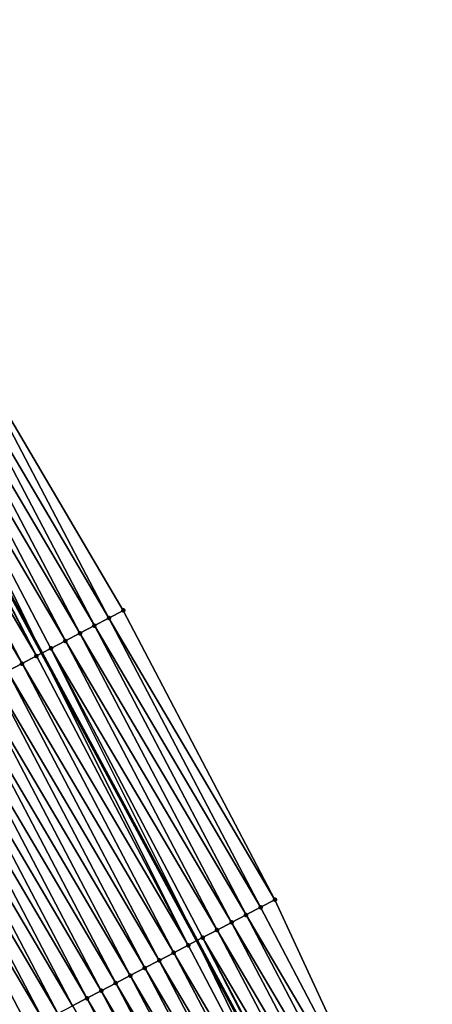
# Model space of a CAD drawing. Header units: feet. Extents: x 2010743 to 2022806, y 818705 to 837694.
# Tile 170 of 256: x 2012510 to 2012535, y 824998 to 825058. Entities that reach past the tile are written whole.
import ezdxf

# ---------------------------------------------------------------- set-up
doc = ezdxf.new("R2010")
doc.units = ezdxf.units.FT
doc.header["$MEASUREMENT"] = 0
doc.layers.add('EP_Travel Lane', color=172, linetype='Continuous', lineweight=53)
doc.layers.add('Road Shots', color=141, linetype='Continuous', lineweight=100)
doc.layers.add('I-77-MM17-21_NB-Surface-Border', color=7, linetype='Continuous')
doc.layers.add('I-77-MM17-21_NB-Surface-TIN', color=7, linetype='Continuous')

msp = doc.modelspace()

# ---------------------------------------------------------------- linework, layer by layer
at = {"layer": 'EP_Travel Lane'}
msp.add_polyline3d([(2012397.303, 825230.497, 323.631), (2012406.792, 825212.89, 323.431), (2012416.286, 825195.015, 323.257), (2012425.704, 825177.642, 323.038), (2012435.25, 825160.066, 322.762), (2012444.795, 825142.488, 322.523), (2012454.341, 825124.911, 322.284), (2012463.887, 825107.334, 322.025), (2012473.334, 825089.835, 321.753), (2012482.824, 825072.231, 321.465), (2012492.315, 825054.627, 321.167), (2012501.805, 825037.023, 320.872), (2012511.295, 825019.419, 320.581), (2012520.786, 825001.815, 320.28), (2012530.276, 824984.211, 319.992), (2012539.766, 824966.607, 319.683), (2012549.257, 824949.003, 319.398), (2012558.747, 824931.399, 319.114), (2012563.52, 824922.545, 318.962)], dxfattribs=at)
at = {"layer": 'I-77-MM17-21_NB-Surface-Border', "color": 3, "linetype": 'Continuous', "lineweight": -3}
msp.add_polyline3d([(2012486.664, 825074.246, 321.319), (2012496.832, 825056.998, 320.979), (2012506.115, 825039.285, 320.699), (2012516.283, 825022.036, 320.38), (2012525.565, 825004.323, 320.081), (2012533.962, 824986.146, 319.82), (2012545.016, 824969.362, 319.457), (2012554.298, 824951.649, 319.184), (2012563.581, 824933.936, 318.902), (2012570.902, 824926.398, 318.615), (2012570.016, 824925.935, 318.663), (2012569.606, 824925.721, 318.686), (2012569.13, 824925.473, 318.711), (2012568.243, 824925.01, 318.754), (2012567.356, 824924.547, 318.786), (2012566.47, 824924.085, 318.82), (2012565.583, 824923.622, 318.864), (2012564.697, 824923.159, 318.917), (2012563.81, 824922.697, 318.955), (2012563.52, 824922.545, 318.962), (2012562.924, 824922.234, 318.977), (2012562.037, 824921.772, 318.992), (2012551.593, 824905.029, 319.133), (2012560.834, 824887.295, 318.824)], dxfattribs=at)
at = {"layer": 'I-77-MM17-21_NB-Surface-TIN', "color": 128, "linetype": 'Continuous', "lineweight": -3}
for points in [[(2012515.397, 825021.572, 320.417), (2012506.115, 825039.285, 320.699), (2012505.229, 825038.82, 320.737)], [(2012515.397, 825021.572, 320.417), (2012516.283, 825022.036, 320.38), (2012506.115, 825039.285, 320.699)], [(2012514.512, 825021.107, 320.455), (2012505.229, 825038.82, 320.737), (2012504.344, 825038.355, 320.779)], [(2012514.512, 825021.107, 320.455), (2012515.397, 825021.572, 320.417), (2012505.229, 825038.82, 320.737)], [(2012513.626, 825020.642, 320.497), (2012504.344, 825038.355, 320.779), (2012503.458, 825037.891, 320.823)], [(2012513.626, 825020.642, 320.497), (2012514.512, 825021.107, 320.455), (2012504.344, 825038.355, 320.779)], [(2012502.573, 825037.426, 320.859), (2012501.805, 825037.023, 320.872), (2012511.295, 825019.419, 320.581)], [(2012512.741, 825020.177, 320.546), (2012503.458, 825037.891, 320.823), (2012502.573, 825037.426, 320.859)], [(2012511.855, 825019.713, 320.576), (2012502.573, 825037.426, 320.859), (2012511.295, 825019.419, 320.581)], [(2012511.855, 825019.713, 320.576), (2012512.741, 825020.177, 320.546), (2012502.573, 825037.426, 320.859)], [(2012512.741, 825020.177, 320.546), (2012513.626, 825020.642, 320.497), (2012503.458, 825037.891, 320.823)], [(2012510.97, 825019.249, 320.584), (2012501.687, 825036.962, 320.874), (2012500.802, 825036.497, 320.889)], [(2012510.97, 825019.249, 320.584), (2012501.805, 825037.023, 320.872), (2012501.687, 825036.962, 320.874)], [(2012510.97, 825019.249, 320.584), (2012511.295, 825019.419, 320.581), (2012501.805, 825037.023, 320.872)], [(2012510.084, 825018.784, 320.604), (2012500.802, 825036.497, 320.889), (2012499.916, 825036.033, 320.904)], [(2012510.084, 825018.784, 320.604), (2012510.97, 825019.249, 320.584), (2012500.802, 825036.497, 320.889)], [(2012509.198, 825018.32, 320.617), (2012510.084, 825018.784, 320.604), (2012499.916, 825036.033, 320.904)], [(2012525.565, 825004.323, 320.081), (2012516.283, 825022.036, 320.38), (2012515.397, 825021.572, 320.417)], [(2012523.794, 825003.394, 320.167), (2012514.512, 825021.107, 320.455), (2012513.626, 825020.642, 320.497)], [(2012524.68, 825003.859, 320.12), (2012515.397, 825021.572, 320.417), (2012514.512, 825021.107, 320.455)], [(2012523.794, 825003.394, 320.167), (2012524.68, 825003.859, 320.12), (2012514.512, 825021.107, 320.455)], [(2012524.68, 825003.859, 320.12), (2012525.565, 825004.323, 320.081), (2012515.397, 825021.572, 320.417)], [(2012522.909, 825002.929, 320.214), (2012513.626, 825020.642, 320.497), (2012512.741, 825020.177, 320.546)], [(2012522.909, 825002.929, 320.214), (2012523.794, 825003.394, 320.167), (2012513.626, 825020.642, 320.497)], [(2012522.023, 825002.464, 320.258), (2012512.741, 825020.177, 320.546), (2012511.855, 825019.713, 320.576)], [(2012522.023, 825002.464, 320.258), (2012522.909, 825002.929, 320.214), (2012512.741, 825020.177, 320.546)], [(2012520.252, 825001.536, 320.283), (2012510.97, 825019.249, 320.584), (2012510.084, 825018.784, 320.604)], [(2012520.252, 825001.536, 320.283), (2012511.295, 825019.419, 320.581), (2012510.97, 825019.249, 320.584)], [(2012511.855, 825019.713, 320.576), (2012511.295, 825019.419, 320.581), (2012520.786, 825001.815, 320.28)], [(2012520.252, 825001.536, 320.283), (2012520.786, 825001.815, 320.28), (2012511.295, 825019.419, 320.581)], [(2012521.138, 825002, 320.277), (2012511.855, 825019.713, 320.576), (2012520.786, 825001.815, 320.28)], [(2012521.138, 825002, 320.277), (2012522.023, 825002.464, 320.258), (2012511.855, 825019.713, 320.576)], [(2012519.366, 825001.071, 320.304), (2012510.084, 825018.784, 320.604), (2012509.198, 825018.32, 320.617)], [(2012519.366, 825001.071, 320.304), (2012520.252, 825001.536, 320.283), (2012510.084, 825018.784, 320.604)], [(2012518.481, 825000.607, 320.32), (2012509.198, 825018.32, 320.617), (2012508.313, 825017.855, 320.631)], [(2012518.481, 825000.607, 320.32), (2012519.366, 825001.071, 320.304), (2012509.198, 825018.32, 320.617)], [(2012517.595, 825000.142, 320.336), (2012508.313, 825017.855, 320.631), (2012507.427, 825017.391, 320.646)], [(2012517.595, 825000.142, 320.336), (2012518.481, 825000.607, 320.32), (2012508.313, 825017.855, 320.631)], [(2012515.824, 824999.214, 320.369), (2012506.541, 825016.927, 320.663), (2012505.656, 825016.462, 320.677)], [(2012516.71, 824999.678, 320.353), (2012507.427, 825017.391, 320.646), (2012506.541, 825016.927, 320.663)], [(2012515.824, 824999.214, 320.369), (2012516.71, 824999.678, 320.353), (2012506.541, 825016.927, 320.663)], [(2012516.71, 824999.678, 320.353), (2012517.595, 825000.142, 320.336), (2012507.427, 825017.391, 320.646)], [(2012514.938, 824998.749, 320.385), (2012505.656, 825016.462, 320.677), (2012504.77, 825015.998, 320.691)], [(2012514.938, 824998.749, 320.385), (2012515.824, 824999.214, 320.369), (2012505.656, 825016.462, 320.677)], [(2012514.053, 824998.285, 320.397), (2012504.77, 825015.998, 320.691), (2012503.884, 825015.534, 320.705)], [(2012514.053, 824998.285, 320.397), (2012514.938, 824998.749, 320.385), (2012504.77, 825015.998, 320.691)], [(2012512.281, 824997.356, 320.425), (2012502.999, 825015.069, 320.72), (2012502.113, 825014.605, 320.742)], [(2012513.167, 824997.821, 320.409), (2012503.884, 825015.534, 320.705), (2012502.999, 825015.069, 320.72)], [(2012512.281, 824997.356, 320.425), (2012513.167, 824997.821, 320.409), (2012502.999, 825015.069, 320.72)], [(2012513.167, 824997.821, 320.409), (2012514.053, 824998.285, 320.397), (2012503.884, 825015.534, 320.705)], [(2012511.396, 824996.892, 320.447), (2012502.113, 825014.605, 320.742), (2012501.228, 825014.14, 320.758)], [(2012511.396, 824996.892, 320.447), (2012512.281, 824997.356, 320.425), (2012502.113, 825014.605, 320.742)], [(2012510.51, 824996.427, 320.466), (2012501.228, 825014.14, 320.758), (2012509.81, 824996.06, 320.48)], [(2012510.51, 824996.427, 320.466), (2012511.396, 824996.892, 320.447), (2012501.228, 825014.14, 320.758)], [(2012533.962, 824986.146, 319.82), (2012525.565, 825004.323, 320.081), (2012524.68, 825003.859, 320.12)], [(2012533.962, 824986.146, 319.82), (2012524.68, 825003.859, 320.12), (2012523.794, 825003.394, 320.167)], [(2012533.077, 824985.681, 319.866), (2012523.794, 825003.394, 320.167), (2012522.909, 825002.929, 320.214)], [(2012533.077, 824985.681, 319.866), (2012533.962, 824986.146, 319.82), (2012523.794, 825003.394, 320.167)], [(2012531.306, 824984.751, 319.967), (2012522.023, 825002.464, 320.258), (2012521.138, 825002, 320.277)], [(2012532.191, 824985.216, 319.917), (2012522.909, 825002.929, 320.214), (2012522.023, 825002.464, 320.258)], [(2012531.306, 824984.751, 319.967), (2012532.191, 824985.216, 319.917), (2012522.023, 825002.464, 320.258)], [(2012532.191, 824985.216, 319.917), (2012533.077, 824985.681, 319.866), (2012522.909, 825002.929, 320.214)], [(2012529.535, 824983.822, 320.008), (2012520.786, 825001.815, 320.28), (2012520.252, 825001.536, 320.283)], [(2012521.138, 825002, 320.277), (2012520.786, 825001.815, 320.28), (2012530.276, 824984.211, 319.992)], [(2012529.535, 824983.822, 320.008), (2012530.276, 824984.211, 319.992), (2012520.786, 825001.815, 320.28)], [(2012530.42, 824984.287, 319.989), (2012521.138, 825002, 320.277), (2012530.276, 824984.211, 319.992)], [(2012530.42, 824984.287, 319.989), (2012531.306, 824984.751, 319.967), (2012521.138, 825002, 320.277)], [(2012529.535, 824983.822, 320.008), (2012520.252, 825001.536, 320.283), (2012519.366, 825001.071, 320.304)], [(2012527.763, 824982.894, 320.037), (2012518.481, 825000.607, 320.32), (2012517.595, 825000.142, 320.336)], [(2012528.649, 824983.358, 320.024), (2012519.366, 825001.071, 320.304), (2012518.481, 825000.607, 320.32)], [(2012527.763, 824982.894, 320.037), (2012528.649, 824983.358, 320.024), (2012518.481, 825000.607, 320.32)], [(2012528.649, 824983.358, 320.024), (2012529.535, 824983.822, 320.008), (2012519.366, 825001.071, 320.304)], [(2012526.878, 824982.429, 320.052), (2012517.595, 825000.142, 320.336), (2012516.71, 824999.678, 320.353)], [(2012526.878, 824982.429, 320.052), (2012527.763, 824982.894, 320.037), (2012517.595, 825000.142, 320.336)], [(2012525.992, 824981.965, 320.067), (2012516.71, 824999.678, 320.353), (2012515.824, 824999.214, 320.369)], [(2012525.992, 824981.965, 320.067), (2012526.878, 824982.429, 320.052), (2012516.71, 824999.678, 320.353)], [(2012524.221, 824981.036, 320.094), (2012514.938, 824998.749, 320.385), (2012514.053, 824998.285, 320.397)], [(2012525.106, 824981.501, 320.084), (2012515.824, 824999.214, 320.369), (2012514.938, 824998.749, 320.385)], [(2012524.221, 824981.036, 320.094), (2012525.106, 824981.501, 320.084), (2012514.938, 824998.749, 320.385)], [(2012525.106, 824981.501, 320.084), (2012525.992, 824981.965, 320.067), (2012515.824, 824999.214, 320.369)], [(2012523.335, 824980.572, 320.107), (2012514.053, 824998.285, 320.397), (2012513.167, 824997.821, 320.409)], [(2012523.335, 824980.572, 320.107), (2012524.221, 824981.036, 320.094), (2012514.053, 824998.285, 320.397)]]:
    msp.add_3dface(points, dxfattribs=at)
at = {"layer": 'Road Shots', "lineweight": 100}
for p in [(2012516.283, 825022.036, 320.38), (2012514.512, 825021.107, 320.455), (2012515.397, 825021.572, 320.417), (2012513.626, 825020.642, 320.497), (2012512.741, 825020.177, 320.546), (2012510.97, 825019.249, 320.584), (2012511.855, 825019.713, 320.576), (2012510.084, 825018.784, 320.604), (2012525.565, 825004.323, 320.081), (2012524.68, 825003.859, 320.12), (2012523.794, 825003.394, 320.167), (2012522.023, 825002.464, 320.258), (2012522.909, 825002.929, 320.214), (2012521.138, 825002, 320.277), (2012520.252, 825001.536, 320.283), (2012518.481, 825000.607, 320.32), (2012519.366, 825001.071, 320.304), (2012517.595, 825000.142, 320.336), (2012516.71, 824999.678, 320.353), (2012514.938, 824998.749, 320.385), (2012515.824, 824999.214, 320.369), (2012514.053, 824998.285, 320.397)]:
    msp.add_point(p, dxfattribs=at)

doc.saveas('drawing.dxf')
